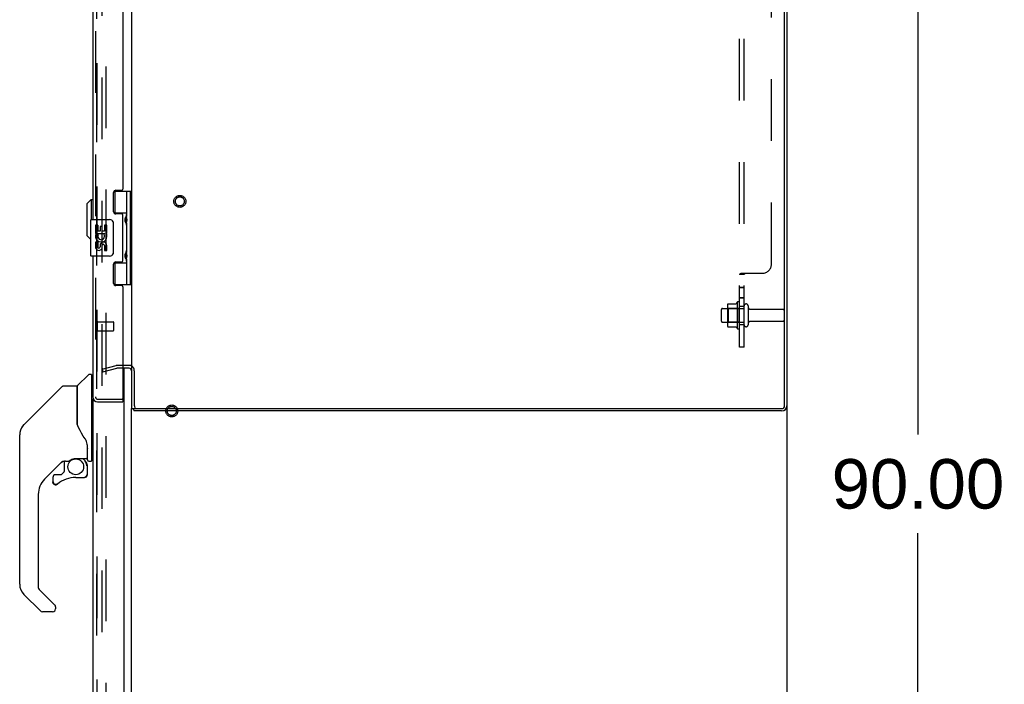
# Model space of a CAD drawing. Header units: inches. Extents: x 0 to 308, y 0 to 199.
# Tile 122 of 139: x 160 to 187, y 95 to 113. Entities that reach past the tile are written whole.
import ezdxf

# ---------------------------------------------------------------- set-up
doc = ezdxf.new("R2010")
doc.units = ezdxf.units.IN
doc.header["$LTSCALE"] = 16.920913
doc.header["$MEASUREMENT"] = 0
doc.linetypes.add('HIDDEN', pattern=[0.2, 0.1, -0.1])
doc.layers.get('0').update_dxf_attribs({"linetype": 'CONTINUOUS'})
for name, color, linetype in [('DEFAULT_2', 8, 'HIDDEN'), ('DIMENSIONS', 7, 'CONTINUOUS'), ('EXD_ENCLOSURE_DOOR_ASSEMBLY', 7, 'CONTINUOUS'), ('LEFT_OR_SECONDARY_DOOR_ASSEMBLY', 7, 'CONTINUOUS'), ('RIGHT_OR_MAIN_DOOR_ASSEMBLY', 7, 'CONTINUOUS'), ('SUBPANEL', 7, 'CONTINUOUS')]:
    doc.layers.add(name, color=color, linetype=linetype)
doc.styles.get("Standard").update_dxf_attribs({"font": 'arial.ttf'})
doc.dimstyles.new('DIMSTYLE_1', dxfattribs={"dimtxt": 1.357292, "dimasz": 1.809723, "dimexe": 0.09, "dimexo": 0.07, "dimgap": 0.0375, "dimtad": 0, "dimtih": 1, "dimtoh": 1, "dimzin": 4, "dimdsep": 46, "dimtxsty": 'Standard', "dimblk": '_FILLED', "dimblk1": '_FILLED', "dimblk2": '_FILLED', "dimcen": 0.09, "dimadec": 3, "dimazin": 1, "dimtfac": 1, "dimtdec": 3, "dimtofl": 0, "dimtmove": 0, "dimatfit": 3, "dimldrblk": '_FILLED', "dimfxl": 0, "dimtolj": 1, "dimtzin": 4, "dimarcsym": 0})

# ---------------------------------------------------------------- blocks, each defined once
blk = doc.blocks.new('_FILLED')
at = {"color": 0, "linetype": 'ByBlock'}
blk.add_solid([(0, 0), (-1, 0.2), (-1, -0.2)], dxfattribs=at)
blk = doc.blocks.new('*D4')
at = {"layer": 'DIMENSIONS', "color": 2, "linetype": 'Continuous'}
for p, q in [((181.984, 145.334), (186.049, 145.334)), ((184.42, 145.334), (184.42, 101.691)), ((184.42, 55.334), (184.42, 98.977)), ((181.984, 55.334), (186.049, 55.334))]:
    blk.add_line(p, q, dxfattribs=at)
at = {"layer": 'DIMENSIONS', "color": 2, "linetype": 'Continuous', "xscale": 1.8097233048, "yscale": 1.8097233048, "zscale": 1.8097233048}
for p, rotation in [((184.42, 145.334), 90), ((184.42, 55.334), 270)]:
    blk.add_blockref('_FILLED', p, dxfattribs=dict(at, rotation=rotation))
at = {"layer": 'DIMENSIONS', "color": 2, "linetype": 'Continuous', "insert": (184.42, 101.012), "char_height": 1.3573, "width": 4.74296, "attachment_point": 2, "line_spacing_factor": 0.9}
blk.add_mtext('90.00', dxfattribs=at)

msp = doc.modelspace()

# ---------------------------------------------------------------- linework, layer by layer
at = {"color": 3, "linetype": 'Continuous'}
for p, q in [((162.821, 136.771), (162.821, 102.397)), ((180.758, 102.477), (180.758, 136.691)), ((180.821, 136.689), (180.821, 102.479)), ((162.751, 103.509), (162.578, 103.509)), ((162.821, 102.397), (180.678, 102.397)), ((180.676, 102.334), (162.896, 102.334))]:
    msp.add_line(p, q, dxfattribs=at)
at = {"color": 7, "linetype": 'Continuous'}
for p, q in [((162.751, 103.584), (162.578, 103.584)), ((162.821, 62.626), (162.821, 102.397)), ((180.821, 102.479), (180.821, 55.438))]:
    msp.add_line(p, q, dxfattribs=at)
at = {"color": 3, "linetype": 'Continuous'}
for points in [[(162.875, 102.366), (162.877, 102.365), (162.878, 102.363), (162.879, 102.362), (162.88, 102.36), (162.881, 102.358), (162.882, 102.356), (162.883, 102.354), (162.884, 102.352)], [(162.884, 102.352), (162.886, 102.348), (162.886, 102.345), (162.887, 102.344), (162.888, 102.342), (162.889, 102.34), (162.89, 102.338), (162.891, 102.337), (162.892, 102.336), (162.893, 102.335), (162.894, 102.334), (162.895, 102.334), (162.895, 102.334), (162.896, 102.334)]]:
    msp.add_lwpolyline(points, dxfattribs=at)
at = {"color": 7, "linetype": 'Continuous'}
msp.add_arc((162.751, 103.439), 0.145, 61.3196, 90, dxfattribs=at)
at = {"color": 3, "linetype": 'Continuous'}
for centre, radius, start, end in [((162.751, 103.439), 0.07, 0, 90), ((162.966, 102.479), 0.145, 214.449, 231.2451), ((180.676, 102.479), 0.145, 270, 360), ((180.678, 102.477), 0.08, 270, 360)]:
    msp.add_arc(centre, radius, start, end, dxfattribs=at)
at = {"layer": 'DEFAULT_2', "color": 8, "linetype": 'HIDDEN'}
for p, q in [((162.009, 62.417), (162.009, 142.25)), ((162.113, 142.25), (162.113, 62.417)), ((179.185, 105.214), (179.185, 104.703)), ((179.206, 105.278), (179.425, 105.278)), ((179.451, 105.315), (179.451, 104.603)), ((179.521, 104.625), (179.521, 105.293)), ((179.646, 104.701), (179.646, 105.216)), ((179.756, 105.216), (179.756, 104.701)), ((179.021, 104.801), (179.021, 105.116)), ((179.051, 105.146), (179.646, 105.146)), ((179.205, 105.142), (179.185, 105.162)), ((179.501, 105.142), (179.205, 105.142)), ((179.205, 105.142), (179.205, 104.775)), ((179.501, 105.142), (179.521, 105.162)), ((179.501, 105.142), (179.501, 104.775)), ((179.819, 105.124), (180.716, 105.124)), ((180.746, 105.094), (180.746, 104.824)), ((179.051, 104.771), (179.646, 104.771)), ((179.205, 104.775), (179.185, 104.755)), ((179.501, 104.775), (179.205, 104.775)), ((179.501, 104.775), (179.521, 104.755)), ((179.819, 104.794), (180.716, 104.794)), ((179.206, 104.64), (179.425, 104.64)), ((162.578, 103.584), (162.423, 103.584)), ((162.009, 103.477), (162.393, 103.58)), ((162.009, 103.477), (162.028, 103.404)), ((162.028, 103.404), (162.412, 103.507)), ((162.578, 103.509), (162.423, 103.509)), ((162.896, 103.439), (162.896, 102.479))]:
    msp.add_line(p, q, dxfattribs=at)
for points in [[(179.197, 105.272), (179.198, 105.273), (179.199, 105.275), (179.2, 105.276), (179.202, 105.277), (179.203, 105.277), (179.205, 105.278), (179.206, 105.278)], [(179.433, 105.283), (179.433, 105.283), (179.433, 105.282), (179.433, 105.282), (179.433, 105.282), (179.433, 105.282), (179.432, 105.281), (179.432, 105.281), (179.432, 105.281), (179.431, 105.28), (179.431, 105.28), (179.431, 105.28), (179.43, 105.279), (179.43, 105.279), (179.429, 105.279), (179.428, 105.278), (179.427, 105.278), (179.426, 105.278), (179.425, 105.278)], [(179.197, 104.646), (179.198, 104.644), (179.199, 104.643), (179.2, 104.642), (179.202, 104.641), (179.203, 104.64), (179.205, 104.64), (179.206, 104.64)], [(179.425, 104.64), (179.426, 104.64), (179.427, 104.64), (179.428, 104.639), (179.429, 104.639), (179.43, 104.639), (179.43, 104.638), (179.431, 104.638), (179.431, 104.638), (179.431, 104.637), (179.432, 104.637), (179.432, 104.637), (179.432, 104.636), (179.433, 104.636), (179.433, 104.636), (179.433, 104.635), (179.433, 104.635), (179.433, 104.635), (179.433, 104.635)], [(162.009, 103.502), (162.009, 103.5), (162.009, 103.499), (162.009, 103.497), (162.01, 103.496), (162.01, 103.495), (162.011, 103.493), (162.012, 103.492), (162.013, 103.491), (162.014, 103.49), (162.015, 103.489), (162.017, 103.489), (162.018, 103.488), (162.019, 103.487), (162.021, 103.487), (162.022, 103.487), (162.023, 103.487)], [(162.009, 103.497), (162.009, 103.498), (162.009, 103.498), (162.009, 103.499), (162.009, 103.5), (162.009, 103.5), (162.009, 103.501), (162.009, 103.501), (162.009, 103.502)], [(162.011, 103.494), (162.01, 103.495), (162.01, 103.495), (162.01, 103.496), (162.01, 103.497)], [(162.018, 103.488), (162.018, 103.488), (162.017, 103.488), (162.017, 103.488), (162.016, 103.489), (162.016, 103.489), (162.015, 103.489), (162.015, 103.49), (162.014, 103.49), (162.014, 103.491), (162.013, 103.491), (162.013, 103.491), (162.012, 103.492), (162.012, 103.492), (162.012, 103.493), (162.011, 103.493), (162.011, 103.494)], [(162.021, 103.487), (162.021, 103.487), (162.02, 103.487), (162.02, 103.487), (162.019, 103.488)], [(162.023, 103.487), (162.022, 103.487), (162.022, 103.487)], [(162.023, 103.487), (162.024, 103.487), (162.025, 103.487), (162.027, 103.487)], [(162.027, 103.487), (162.026, 103.487), (162.025, 103.487), (162.025, 103.487), (162.024, 103.487), (162.024, 103.487)]]:
    msp.add_lwpolyline(points, dxfattribs=at)
for centre, radius in [((164.146, 108.086), 0.164), ((164.146, 108.086), 0.124), ((163.925, 102.334), 0.164), ((163.925, 102.334), 0.124)]:
    msp.add_circle(centre, radius, dxfattribs=at)
for centre, radius, start, end in [((179.326, 105.214), 0.141, 156.05, 180), ((180.051, 104.959), 0.698, 149.3369, 152.3186), ((179.483, 105.293), 0.0384, 0, 145.5503), ((179.701, 105.216), 0.055, 0, 180), ((179.051, 105.116), 0.03, 90, 180), ((179.819, 105.186), 0.0625, 180, 270), ((180.716, 105.094), 0.03, 0, 90), ((179.051, 104.801), 0.03, 180, 270), ((179.326, 104.703), 0.141, 180, 203.95), ((179.701, 104.701), 0.055, 180, 360), ((179.819, 104.731), 0.0625, 90, 180), ((180.716, 104.824), 0.03, 270, 360), ((180.051, 104.959), 0.698, 207.6814, 210.6631), ((179.483, 104.625), 0.0384, 214.4497, 360), ((162.423, 103.469), 0.115, 90, 105), ((162.423, 103.469), 0.04, 90, 105), ((162.751, 103.439), 0.145, 0, 61.3196), ((162.966, 102.479), 0.07, 180, 231.2451)]:
    msp.add_arc(centre, radius, start, end, dxfattribs=at)
at = {"layer": 'EXD_ENCLOSURE_DOOR_ASSEMBLY', "color": 8, "linetype": 'HIDDEN'}
for p, q in [((161.828, 136.449), (161.828, 102.719)), ((161.871, 104.801), (161.871, 104.517)), ((161.871, 104.783), (162.318, 104.783)), ((162.328, 104.773), (162.328, 104.545)), ((161.871, 104.535), (162.318, 104.535)), ((161.888, 102.659), (162.563, 102.659))]:
    msp.add_line(p, q, dxfattribs=at)
at = {"layer": 'EXD_ENCLOSURE_DOOR_ASSEMBLY', "color": 3, "linetype": 'Continuous'}
for p, q in [((161.753, 131.586), (161.753, 107.586)), ((162.578, 130.742), (162.578, 108.425)), ((162.328, 107.803), (162.328, 108.332)), ((162.39, 108.394), (162.547, 108.394)), ((162.547, 107.741), (162.39, 107.741)), ((162.578, 106.457), (162.578, 107.71)), ((161.753, 106.586), (161.753, 102.719)), ((162.328, 105.835), (162.328, 106.364)), ((162.39, 106.426), (162.547, 106.426)), ((162.547, 105.773), (162.39, 105.773)), ((162.578, 105.742), (162.578, 102.674)), ((161.888, 102.584), (162.578, 102.584))]:
    msp.add_line(p, q, dxfattribs=at)
at = {"layer": 'EXD_ENCLOSURE_DOOR_ASSEMBLY', "color": 7, "linetype": 'Continuous'}
for p, q in [((162.338, 108.366), (162.821, 108.366)), ((162.368, 107.775), (162.368, 108.366)), ((162.683, 108.366), (162.683, 107.669)), ((162.782, 108.366), (162.782, 105.807)), ((162.821, 108.366), (162.821, 105.807)), ((161.596, 108.017), (161.714, 108.135)), ((161.596, 108.017), (161.596, 107.151)), ((161.714, 108.135), (161.714, 107.586)), ((161.714, 108.135), (161.753, 108.135)), ((162.335, 107.775), (162.683, 107.775)), ((162.34, 107.766), (162.394, 107.766)), ((162.394, 107.741), (162.394, 107.766)), ((162.654, 107.634), (162.656, 107.639)), ((162.656, 107.639), (162.658, 107.643)), ((162.658, 107.643), (162.66, 107.649)), ((162.66, 107.649), (162.664, 107.659)), ((162.664, 107.659), (162.668, 107.667)), ((162.666, 107.65), (162.666, 107.648)), ((162.666, 107.648), (162.666, 107.508)), ((162.668, 107.667), (162.669, 107.671)), ((162.669, 107.671), (162.67, 107.673)), ((161.693, 107.571), (161.693, 106.601)), ((161.708, 107.586), (162.218, 107.586)), ((161.831, 107.432), (161.831, 107.202)), ((161.891, 107.432), (161.831, 107.432)), ((161.891, 107.432), (161.891, 107.265)), ((161.954, 107.401), (161.954, 107.265)), ((162.015, 107.401), (161.954, 107.401)), ((162.015, 107.265), (162.015, 107.401)), ((162.08, 107.432), (162.08, 107.265)), ((162.143, 107.432), (162.08, 107.432)), ((162.143, 107.202), (162.143, 107.432)), ((162.318, 107.486), (162.318, 106.686)), ((162.658, 107.514), (162.656, 107.518)), ((162.659, 107.51), (162.658, 107.514)), ((162.667, 107.492), (162.659, 107.51)), ((162.666, 107.508), (162.666, 107.507)), ((162.668, 107.488), (162.667, 107.492)), ((162.683, 107.488), (162.683, 106.685)), ((161.596, 107.151), (161.693, 107.053)), ((161.831, 107.202), (162.09, 107.202)), ((161.831, 107.155), (161.831, 107.102)), ((161.899, 107.166), (161.841, 107.191)), ((161.954, 107.265), (161.891, 107.265)), ((162.08, 107.265), (162.015, 107.265)), ((162.09, 107.202), (162.063, 107.183)), ((162.125, 107.202), (162.143, 107.202)), ((161.831, 106.971), (161.831, 106.814)), ((161.891, 106.971), (161.831, 106.971)), ((161.891, 106.971), (161.891, 106.835)), ((161.954, 106.877), (161.954, 106.835)), ((162.015, 106.814), (162.015, 106.883)), ((162.08, 106.877), (162.08, 106.741)), ((162.143, 106.741), (162.143, 106.877)), ((162.218, 106.586), (161.708, 106.586)), ((162.08, 106.741), (162.143, 106.741)), ((162.654, 106.65), (162.656, 106.654)), ((162.656, 106.654), (162.658, 106.658)), ((162.658, 106.658), (162.66, 106.665)), ((162.66, 106.665), (162.664, 106.675)), ((162.664, 106.675), (162.668, 106.683)), ((162.666, 106.665), (162.666, 106.664)), ((162.666, 106.664), (162.666, 106.524)), ((162.668, 106.683), (162.669, 106.687)), ((162.669, 106.687), (162.67, 106.689)), ((162.338, 106.397), (162.683, 106.397)), ((162.394, 106.406), (162.345, 106.406)), ((162.368, 105.807), (162.368, 106.397)), ((162.394, 106.406), (162.394, 106.426)), ((162.658, 106.53), (162.656, 106.534)), ((162.659, 106.526), (162.658, 106.53)), ((162.667, 106.507), (162.659, 106.526)), ((162.666, 106.524), (162.666, 106.523)), ((162.668, 106.504), (162.667, 106.507)), ((162.683, 106.504), (162.683, 105.807)), ((162.335, 105.807), (162.821, 105.807)), ((162.563, 102.659), (162.578, 102.659)), ((162.578, 102.659), (162.578, 102.584))]:
    msp.add_line(p, q, dxfattribs=at)
for points in [[(162.675, 107.686), (162.675, 107.688), (162.676, 107.689), (162.676, 107.691), (162.677, 107.692), (162.677, 107.694), (162.678, 107.695), (162.678, 107.697), (162.679, 107.698), (162.679, 107.699), (162.68, 107.701), (162.68, 107.702), (162.68, 107.703), (162.681, 107.705), (162.681, 107.706), (162.681, 107.707), (162.681, 107.708), (162.682, 107.71), (162.682, 107.711), (162.682, 107.712), (162.682, 107.713), (162.682, 107.714), (162.683, 107.715), (162.683, 107.716), (162.683, 107.717), (162.683, 107.718), (162.683, 107.719), (162.683, 107.72), (162.683, 107.721), (162.683, 107.722), (162.683, 107.723), (162.683, 107.724)], [(162.311, 107.522), (162.313, 107.517), (162.315, 107.511), (162.316, 107.505), (162.317, 107.499), (162.318, 107.493), (162.318, 107.486)], [(162.656, 107.518), (162.654, 107.522), (162.654, 107.525), (162.653, 107.527), (162.652, 107.529), (162.651, 107.531), (162.651, 107.533), (162.65, 107.534), (162.65, 107.536), (162.649, 107.538), (162.648, 107.54), (162.648, 107.542), (162.647, 107.543), (162.647, 107.545), (162.646, 107.547), (162.646, 107.548), (162.646, 107.55), (162.645, 107.552), (162.645, 107.553), (162.644, 107.555), (162.644, 107.556), (162.644, 107.557), (162.644, 107.559), (162.643, 107.56), (162.643, 107.562), (162.643, 107.563), (162.643, 107.564), (162.643, 107.566), (162.642, 107.567), (162.642, 107.568), (162.642, 107.57), (162.642, 107.571), (162.642, 107.572), (162.642, 107.573), (162.642, 107.575), (162.642, 107.576), (162.642, 107.577), (162.642, 107.578), (162.642, 107.58), (162.642, 107.581), (162.642, 107.582), (162.642, 107.583), (162.642, 107.585), (162.642, 107.586), (162.642, 107.587), (162.642, 107.589), (162.642, 107.59), (162.643, 107.591), (162.643, 107.592), (162.643, 107.594), (162.643, 107.595), (162.643, 107.597), (162.644, 107.598), (162.644, 107.599), (162.644, 107.601), (162.644, 107.602), (162.645, 107.604), (162.645, 107.605), (162.646, 107.607), (162.646, 107.608), (162.646, 107.61), (162.647, 107.612), (162.647, 107.613), (162.648, 107.615), (162.648, 107.617), (162.649, 107.619), (162.65, 107.621), (162.65, 107.622), (162.651, 107.624), (162.651, 107.626), (162.652, 107.628), (162.653, 107.63), (162.654, 107.632), (162.654, 107.634)], [(162.67, 107.484), (162.67, 107.484), (162.668, 107.488)], [(162.683, 107.433), (162.683, 107.434), (162.683, 107.435), (162.683, 107.436), (162.683, 107.437), (162.683, 107.438), (162.683, 107.439), (162.683, 107.44), (162.683, 107.441), (162.683, 107.442), (162.682, 107.443), (162.682, 107.444), (162.682, 107.445), (162.682, 107.446), (162.682, 107.447), (162.681, 107.448), (162.681, 107.45), (162.681, 107.451), (162.681, 107.452), (162.68, 107.453), (162.68, 107.455), (162.68, 107.456), (162.679, 107.457), (162.679, 107.459), (162.678, 107.46), (162.678, 107.462), (162.677, 107.463), (162.677, 107.465), (162.676, 107.466), (162.676, 107.468), (162.675, 107.469), (162.675, 107.47)], [(162.318, 106.686), (162.318, 106.68), (162.317, 106.674), (162.316, 106.668), (162.315, 106.662), (162.313, 106.656), (162.311, 106.65)], [(162.656, 106.534), (162.654, 106.538), (162.654, 106.54), (162.653, 106.542), (162.652, 106.544), (162.651, 106.546), (162.651, 106.548), (162.65, 106.55), (162.65, 106.552), (162.649, 106.554), (162.648, 106.556), (162.648, 106.557), (162.647, 106.559), (162.647, 106.561), (162.646, 106.563), (162.646, 106.564), (162.646, 106.566), (162.645, 106.567), (162.645, 106.569), (162.644, 106.57), (162.644, 106.572), (162.644, 106.573), (162.644, 106.575), (162.643, 106.576), (162.643, 106.577), (162.643, 106.579), (162.643, 106.58), (162.643, 106.581), (162.642, 106.583), (162.642, 106.584), (162.642, 106.585), (162.642, 106.587), (162.642, 106.588), (162.642, 106.589), (162.642, 106.59), (162.642, 106.592), (162.642, 106.593), (162.642, 106.594), (162.642, 106.595), (162.642, 106.597), (162.642, 106.598), (162.642, 106.599), (162.642, 106.6), (162.642, 106.602), (162.642, 106.603), (162.642, 106.604), (162.642, 106.606), (162.643, 106.607), (162.643, 106.608), (162.643, 106.61), (162.643, 106.611), (162.643, 106.612), (162.644, 106.614), (162.644, 106.615), (162.644, 106.617), (162.644, 106.618), (162.645, 106.62), (162.645, 106.621), (162.646, 106.623), (162.646, 106.624), (162.646, 106.626), (162.647, 106.627), (162.647, 106.629), (162.648, 106.631), (162.648, 106.633), (162.649, 106.634), (162.65, 106.636), (162.65, 106.638), (162.651, 106.64), (162.651, 106.642), (162.652, 106.644), (162.653, 106.646), (162.654, 106.648), (162.654, 106.65)], [(162.675, 106.702), (162.675, 106.704), (162.676, 106.705), (162.676, 106.707), (162.677, 106.708), (162.677, 106.71), (162.678, 106.711), (162.678, 106.712), (162.679, 106.714), (162.679, 106.715), (162.68, 106.717), (162.68, 106.718), (162.68, 106.719), (162.681, 106.72), (162.681, 106.722), (162.681, 106.723), (162.681, 106.724), (162.682, 106.725), (162.682, 106.726), (162.682, 106.728), (162.682, 106.729), (162.682, 106.73), (162.683, 106.731), (162.683, 106.732), (162.683, 106.733), (162.683, 106.734), (162.683, 106.735), (162.683, 106.736), (162.683, 106.737), (162.683, 106.738), (162.683, 106.739), (162.683, 106.74)], [(162.67, 106.499), (162.67, 106.5), (162.668, 106.504)], [(162.683, 106.449), (162.683, 106.449), (162.683, 106.45), (162.683, 106.451), (162.683, 106.452), (162.683, 106.453), (162.683, 106.454), (162.683, 106.455), (162.683, 106.456), (162.683, 106.457), (162.682, 106.459), (162.682, 106.46), (162.682, 106.461), (162.682, 106.462), (162.682, 106.463), (162.681, 106.464), (162.681, 106.465), (162.681, 106.467), (162.681, 106.468), (162.68, 106.469), (162.68, 106.47), (162.68, 106.472), (162.679, 106.473), (162.679, 106.475), (162.678, 106.476), (162.678, 106.477), (162.677, 106.479), (162.677, 106.48), (162.676, 106.482), (162.676, 106.483), (162.675, 106.485), (162.675, 106.486)]]:
    msp.add_lwpolyline(points, dxfattribs=at)
at = {"layer": 'EXD_ENCLOSURE_DOOR_ASSEMBLY', "color": 3, "linetype": 'Continuous'}
for centre, radius, start, end in [((162.39, 108.332), 0.062, 90, 180), ((162.547, 108.425), 0.031, 270, 360), ((162.39, 107.803), 0.062, 180, 270), ((162.547, 107.71), 0.031, 0, 90), ((162.39, 106.364), 0.062, 90, 180), ((162.547, 106.457), 0.031, 270, 360), ((162.39, 105.835), 0.062, 180, 270), ((162.547, 105.742), 0.031, 0, 90), ((161.888, 102.719), 0.135, 180, 270), ((162.563, 102.674), 0.015, 270, 360)]:
    msp.add_arc(centre, radius, start, end, dxfattribs=at)
at = {"layer": 'EXD_ENCLOSURE_DOOR_ASSEMBLY', "color": 7, "linetype": 'Continuous'}
for centre, radius, start, end in [((162.756, 107.648), 0.09, 144.5318, 179.328), ((161.708, 107.571), 0.015, 90, 180), ((162.218, 107.486), 0.1, 21.205, 90), ((162.756, 107.508), 0.09, 180.672, 215.4682), ((161.986, 107.128), 0.157, 156.5966, 170.2969), ((161.986, 107.128), 0.157, 189.7031, 341.8791), ((161.986, 107.128), 0.0943, 156.5966, 35.1122), ((161.986, 107.128), 0.157, 25.737, 27.8532), ((161.989, 107.129), 0.154, 341.4199, 26.1963), ((161.923, 106.835), 0.0314, 180, 0.0485), ((162.048, 106.877), 0.0943, 0, 180), ((162.049, 106.872), 0.0362, 83.4285, 161.7628), ((162.048, 106.877), 0.0314, 0, 81.2295), ((161.708, 106.601), 0.015, 180, 270), ((161.923, 106.835), 0.0943, 192.5402, 251.701), ((161.923, 106.835), 0.0943, 251.7267, 347.4338), ((162.218, 106.686), 0.1, 270, 338.7946), ((162.756, 106.664), 0.09, 144.5318, 179.328), ((162.756, 106.524), 0.09, 180.672, 215.4682)]:
    msp.add_arc(centre, radius, start, end, dxfattribs=at)
at = {"layer": 'EXD_ENCLOSURE_DOOR_ASSEMBLY', "color": 8, "linetype": 'HIDDEN'}
for centre, radius, start, end in [((161.85, 104.801), 0.0215, 0, 180), ((162.318, 104.773), 0.01, 0, 90), ((161.85, 104.517), 0.0215, 180, 360), ((162.318, 104.545), 0.01, 270, 360), ((161.888, 102.719), 0.06, 180, 270)]:
    msp.add_arc(centre, radius, start, end, dxfattribs=at)
at = {"layer": 'EXD_ENCLOSURE_DOOR_ASSEMBLY', "color": 7, "linetype": 'Continuous'}
for centre in [(162.588, 107.578), (162.588, 106.594)]:
    msp.add_ellipse(centre, major_axis=(0, 0.188), ratio=0.57735, start_param=-2.074991, end_param=-1.066602, dxfattribs=at)
at = {"layer": 'LEFT_OR_SECONDARY_DOOR_ASSEMBLY', "color": 8, "linetype": 'HIDDEN'}
msp.add_line((161.867, 142.337), (161.867, 62.33), dxfattribs=at)
at = {"layer": 'RIGHT_OR_MAIN_DOOR_ASSEMBLY', "color": 8, "linetype": 'HIDDEN'}
msp.add_line((161.867, 62.33), (161.867, 142.337), dxfattribs=at)
at = {"layer": 'RIGHT_OR_MAIN_DOOR_ASSEMBLY', "color": 3, "linetype": 'Continuous'}
for p, q in [((162.617, 103.584), (162.617, 103.586)), ((162.617, 62.208), (162.617, 103.509)), ((161.763, 62.33), (161.763, 102.668))]:
    msp.add_line(p, q, dxfattribs=at)
at = {"layer": 'RIGHT_OR_MAIN_DOOR_ASSEMBLY', "color": 7, "linetype": 'Continuous'}
for p, q in [((161.339, 103.031), (161.633, 103.326)), ((161.716, 103.338), (161.661, 103.338)), ((161.724, 103.33), (161.724, 100.964)), ((161.724, 103.279), (161.753, 103.279)), ((160.168, 102.262), (160.905, 103)), ((160.961, 103.023), (161.314, 103.023)), ((161.322, 103.015), (161.322, 101.971)), ((161.33, 101.959), (161.33, 103.011)), ((160.168, 102.262), (159.862, 101.956)), ((160.168, 102.262), (160.168, 102.262)), ((159.863, 101.957), (160.128, 102.222)), ((161.342, 101.926), (161.323, 101.98)), ((159.762, 101.786), (159.755, 101.756)), ((159.795, 101.867), (159.795, 101.867)), ((161.37, 101.861), (161.342, 101.926)), ((159.747, 97.576), (159.747, 101.679)), ((161.598, 101.402), (161.597, 101.426)), ((161.598, 101.402), (161.598, 101.047)), ((161.606, 101.396), (161.606, 101.404)), ((161.606, 100.995), (161.606, 101.396)), ((160.927, 100.955), (160.432, 100.46)), ((160.972, 100.952), (160.972, 100.669)), ((161.01, 100.956), (161.086, 100.956)), ((161.283, 101.027), (161.578, 101.027)), ((161.479, 101.027), (161.544, 100.962)), ((161.539, 100.957), (161.536, 100.954)), ((161.645, 100.956), (161.716, 100.956)), ((161.724, 101.015), (161.763, 101.015)), ((160.968, 100.66), (160.896, 100.589)), ((161.59, 100.823), (161.599, 100.823)), ((161.602, 100.823), (161.602, 100.585)), ((160.657, 100.506), (160.657, 100.387)), ((160.659, 100.379), (160.659, 100.387)), ((160.667, 100.387), (160.659, 100.387)), ((160.888, 100.585), (160.736, 100.585)), ((161.287, 100.506), (161.523, 100.506)), ((161.599, 100.585), (161.59, 100.585)), ((160.736, 100.31), (160.727, 100.311)), ((160.744, 100.311), (160.736, 100.31)), ((160.753, 100.312), (160.744, 100.311)), ((160.761, 100.315), (160.753, 100.312)), ((160.77, 100.318), (160.761, 100.315)), ((160.777, 100.323), (160.77, 100.318)), ((160.784, 100.328), (160.777, 100.323)), ((160.259, 100.042), (160.259, 97.49)), ((160.282, 97.434), (160.714, 97.003)), ((160.315, 96.845), (159.863, 97.297)), ((160.653, 96.822), (160.371, 96.822)), ((160.732, 96.961), (160.732, 96.901))]:
    msp.add_line(p, q, dxfattribs=at)
for points in [[(160.905, 103), (160.913, 103.006), (160.922, 103.012), (160.931, 103.017), (160.941, 103.02), (160.951, 103.022), (160.961, 103.023)], [(161.322, 102.14), (161.322, 102.141), (161.323, 102.142), (161.324, 102.144), (161.326, 102.145), (161.329, 102.147), (161.33, 102.147)], [(159.862, 101.956), (159.841, 101.934), (159.816, 101.9), (159.794, 101.864), (159.776, 101.826), (159.762, 101.786)], [(161.545, 101.573), (161.494, 101.646), (161.445, 101.723), (161.404, 101.794), (161.37, 101.861)], [(161.597, 101.426), (161.592, 101.46), (161.583, 101.495), (161.571, 101.527), (161.556, 101.556), (161.545, 101.573)], [(161.598, 101.357), (161.598, 101.356), (161.599, 101.352), (161.6, 101.349), (161.601, 101.345)], [(161.601, 101.345), (161.603, 101.339), (161.604, 101.332), (161.605, 101.326), (161.605, 101.319), (161.606, 101.313), (161.606, 101.306)], [(161.087, 100.956), (161.091, 100.957), (161.095, 100.958), (161.098, 100.959), (161.101, 100.96), (161.103, 100.962), (161.106, 100.964), (161.11, 100.966), (161.113, 100.968)], [(161.113, 100.968), (161.126, 100.976), (161.131, 100.979), (161.136, 100.983), (161.142, 100.987), (161.149, 100.991), (161.157, 100.995), (161.164, 100.999), (161.173, 101.003), (161.182, 101.007), (161.192, 101.011), (161.203, 101.014), (161.214, 101.018), (161.226, 101.021), (161.238, 101.023), (161.251, 101.025), (161.265, 101.027), (161.279, 101.027), (161.283, 101.027)], [(161.59, 100.823), (161.59, 100.837), (161.588, 100.852), (161.585, 100.866), (161.581, 100.88), (161.576, 100.894), (161.57, 100.907), (161.563, 100.92), (161.555, 100.932), (161.546, 100.943), (161.536, 100.954)], [(161.542, 100.96), (161.542, 100.96), (161.542, 100.96), (161.541, 100.959), (161.541, 100.959), (161.539, 100.957)], [(161.542, 100.96), (161.553, 100.949), (161.562, 100.937), (161.571, 100.924), (161.578, 100.911), (161.585, 100.897), (161.59, 100.883), (161.594, 100.868), (161.597, 100.853), (161.599, 100.838), (161.599, 100.823)], [(160.727, 100.311), (160.718, 100.312), (160.71, 100.315), (160.702, 100.318), (160.695, 100.322), (160.688, 100.327), (160.681, 100.333), (160.676, 100.339), (160.671, 100.346), (160.666, 100.354), (160.663, 100.362), (160.661, 100.37), (160.659, 100.379)], [(160.667, 100.387), (160.668, 100.379), (160.669, 100.372), (160.671, 100.364), (160.674, 100.357), (160.678, 100.351), (160.683, 100.344), (160.688, 100.339), (160.693, 100.334), (160.7, 100.329), (160.706, 100.326), (160.714, 100.323), (160.721, 100.321), (160.728, 100.32), (160.736, 100.319), (160.744, 100.32), (160.751, 100.321), (160.759, 100.323), (160.766, 100.326), (160.772, 100.33), (160.779, 100.335)], [(161.599, 100.585), (161.599, 100.577), (161.598, 100.568), (161.595, 100.56), (161.592, 100.552), (161.588, 100.544), (161.583, 100.537), (161.577, 100.531), (161.571, 100.525), (161.564, 100.52), (161.556, 100.516), (161.548, 100.513), (161.54, 100.511), (161.532, 100.509), (161.523, 100.509)], [(161.523, 100.518), (161.53, 100.518), (161.538, 100.519), (161.545, 100.521), (161.552, 100.524), (161.559, 100.528), (161.565, 100.532), (161.571, 100.537), (161.576, 100.543), (161.58, 100.549), (161.584, 100.556), (161.587, 100.563), (161.589, 100.57), (161.59, 100.577), (161.59, 100.585)], [(161.523, 100.518), (161.523, 100.516), (161.523, 100.513)], [(161.523, 100.513), (161.523, 100.511), (161.523, 100.51), (161.523, 100.509), (161.523, 100.509), (161.523, 100.509)], [(160.719, 96.998), (160.718, 96.999), (160.717, 97), (160.716, 97), (160.715, 97.001), (160.714, 97.002), (160.714, 97.003)]]:
    msp.add_lwpolyline(points, dxfattribs=at)
msp.add_circle((161.287, 100.802), 0.217, dxfattribs=at)
for centre, radius, start, end in [((161.661, 103.298), 0.0394, 90, 135), ((161.716, 103.33), 0.00787, 0, 90), ((161.314, 103.015), 0.00787, 0, 90), ((161.342, 102.841), 0.0197, 180, 233.006), ((161.36, 103.011), 0.0295, 135, 180), ((160.141, 101.679), 0.394, 168.7096, 180), ((160.141, 101.679), 0.394, 135, 167.3768), ((161.01, 100.759), 0.197, 90, 129.3806), ((161.405, 100.823), 0.197, 0, 45), ((161.578, 101.047), 0.0197, 270, 360), ((161.645, 100.995), 0.0394, 180, 270), ((161.716, 100.964), 0.00787, 270, 360), ((160.96, 100.669), 0.0118, 315, 360), ((160.85, 100.042), 0.591, 135, 180), ((160.736, 100.506), 0.0787, 90, 180), ((160.736, 100.387), 0.0787, 180, 309.5212), ((161.287, 99.719), 0.787, 90, 129.5212), ((160.888, 100.597), 0.0118, 270, 315), ((161.523, 100.585), 0.0787, 270, 360), ((160.141, 97.576), 0.394, 180, 225), ((160.338, 97.49), 0.0787, 180, 225), ((160.371, 96.901), 0.0787, 225, 270), ((160.653, 96.901), 0.0787, 270, 360), ((160.673, 96.961), 0.0591, 0, 38.8674)]:
    msp.add_arc(centre, radius, start, end, dxfattribs=at)
at = {"layer": 'SUBPANEL', "color": 8, "linetype": 'HIDDEN'}
for p, q in [((179.521, 104.084), (179.521, 135.084)), ((179.646, 104.084), (179.646, 135.084)), ((180.396, 106.365), (180.396, 132.803)), ((179.522, 106.084), (179.521, 106.08)), ((179.646, 106.08), (179.521, 106.08)), ((179.574, 106.115), (180.146, 106.115)), ((179.657, 106.093), (179.653, 106.09)), ((179.646, 105.721), (179.521, 105.721)), ((179.646, 105.714), (179.521, 105.714)), ((179.646, 105.441), (179.521, 105.441)), ((179.646, 105.434), (179.521, 105.434)), ((179.521, 105.209), (179.646, 105.209)), ((179.521, 104.709), (179.646, 104.709)), ((179.646, 104.084), (179.521, 104.084))]:
    msp.add_line(p, q, dxfattribs=at)
for points in [[(179.541, 106.098), (179.535, 106.095), (179.529, 106.092), (179.525, 106.088), (179.522, 106.084), (179.521, 106.08)], [(179.574, 106.115), (179.569, 106.111), (179.562, 106.107), (179.555, 106.104), (179.547, 106.101), (179.541, 106.098), (179.535, 106.095), (179.529, 106.092)], [(179.653, 106.09), (179.65, 106.087), (179.647, 106.084), (179.646, 106.08)], [(179.65, 106.087), (179.647, 106.084), (179.646, 106.08)], [(179.668, 106.102), (179.665, 106.099), (179.661, 106.096), (179.657, 106.093)], [(179.671, 106.115), (179.672, 106.11), (179.671, 106.106), (179.668, 106.102), (179.665, 106.099), (179.661, 106.096)], [(179.671, 106.115), (179.672, 106.11), (179.671, 106.106)]]:
    msp.add_lwpolyline(points, dxfattribs=at)
msp.add_arc((180.146, 106.365), 0.25, 270, 360, dxfattribs=at)

# ---------------------------------------------------------------- dimensions: what is measured, and where the dimension line sits
at = {"layer": 'DIMENSIONS', "color": 2, "linetype": 'Continuous'}
dim = msp.add_linear_dim(base=(184.42, 55.334), p1=(181.914, 145.334), p2=(181.914, 55.334), angle=270, dimstyle='DIMSTYLE_1', dxfattribs=at)
dim.commit()
dim.dimension.update_dxf_attribs({"geometry": '*D4', "text_midpoint": (184.415, 100.326), "dimtype": 160})

doc.saveas('drawing.dxf')
